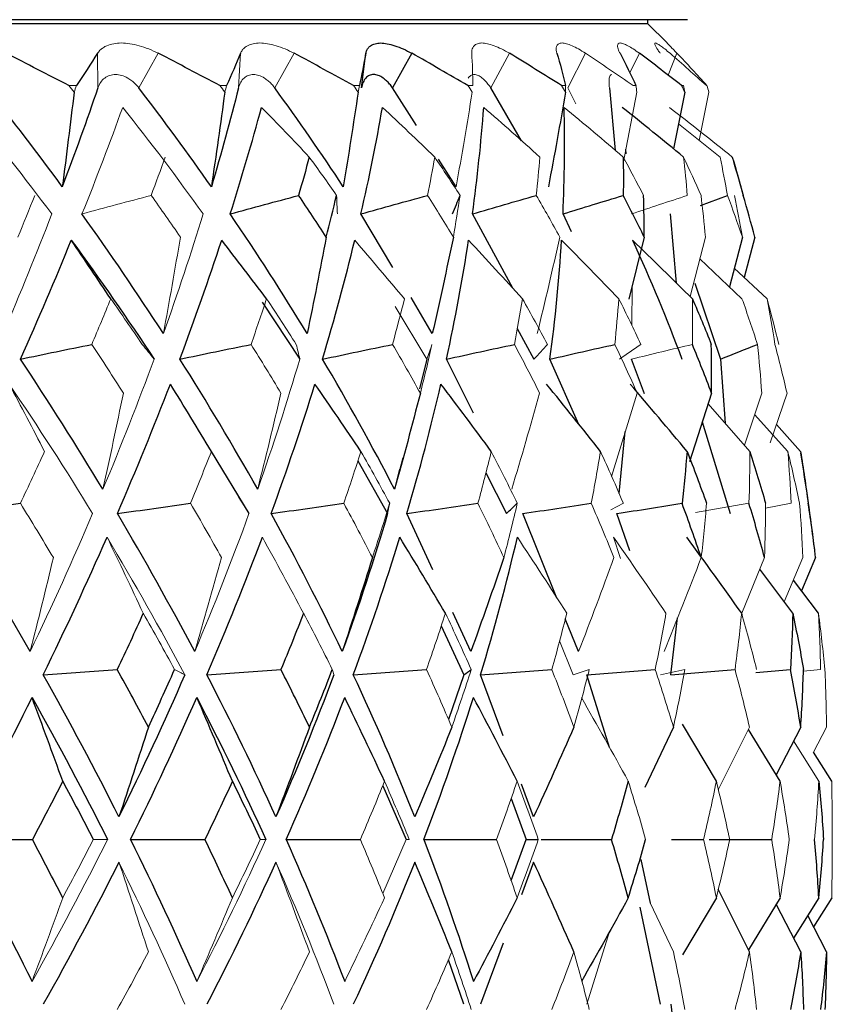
# Paper-space layout '_Right' of a CAD drawing. Header units: millimetres. Extents: x -233 to 25, y 0 to 365.
# Tile 10 of 11: x 12.59 to 22.5, y 144.49 to 156.5. Entities that reach past the tile are written whole.
import ezdxf

# ---------------------------------------------------------------- set-up
doc = ezdxf.new("R2010")
doc.units = ezdxf.units.MM

psp = doc.layouts.new('_Right')

# ---------------------------------------------------------------- linework, layer by layer
at = {"color": 7, "linetype": 'Continuous', "lineweight": 25}
for p, q in [((20.732, 156.5), (-20.732, 156.5)), ((20.25, 156.45), (20.25, 156.5)), ((20.25, 156.45), (-20.25, 156.45)), ((20.484, 156.216), (20.25, 156.45)), ((16.757, 155.667), (16.809, 156.09)), ((17.369, 156.09), (17.135, 155.667)), ((17.429, 155.21), (17.135, 155.667)), ((18.709, 155.023), (18.332, 155.667)), ((19.78, 155.667), (19.852, 154.905)), ((20.698, 155.617), (20.563, 154.923)), ((19.986, 154.863), (19.981, 154.921)), ((17.911, 154.463), (17.696, 154.797)), ((20.89, 154.235), (21.22, 154.357)), ((17.139, 153.478), (16.749, 154.13)), ((18.601, 153.224), (18.109, 154.13)), ((19.318, 153.913), (19.214, 154.13)), ((20.52, 154.13), (20.595, 153.288)), ((20.205, 153.848), (20.018, 153.09)), ((21.402, 153.848), (21.244, 153.241)), ((21.554, 153.848), (21.424, 153.356)), ((21.702, 153.096), (21.303, 153.469)), ((20.822, 153.286), (21.134, 152.36)), ((15.546, 153.055), (16.003, 152.36)), ((17.62, 152.673), (17.36, 153.11)), ((18.655, 152.732), (18.86, 152.36)), ((17.555, 152.36), (17.465, 151.999)), ((18.123, 151.7), (17.793, 152.36)), ((19.407, 151.563), (19.055, 152.36)), ((20.209, 151.936), (20.05, 152.36)), ((21.134, 152.36), (21.19, 151.578)), ((21.026, 151.945), (20.755, 151.106)), ((21.956, 151.233), (21.551, 151.685)), ((20.913, 151.595), (21.254, 150.476)), ((19.897, 150.721), (19.974, 151.477)), ((14.924, 151.232), (15.384, 150.476)), ((16.712, 151.121), (17.074, 150.476)), ((17.227, 151.016), (17.265, 151.156)), ((17.221, 151.018), (17.159, 150.772)), ((18.273, 150.974), (18.525, 150.476)), ((17.627, 149.79), (17.31, 150.476)), ((19.139, 149.446), (18.722, 150.476)), ((20.027, 150.021), (19.872, 150.476)), ((22.295, 149.939), (22.124, 149.532)), ((22.016, 149.26), (21.614, 149.799)), ((22.329, 149.26), (22.024, 149.665)), ((18.09, 148.792), (17.869, 149.269)), ((19.404, 148.792), (19.242, 149.192)), ((20.528, 148.51), (20.609, 149.203)), ((17.727, 149.105), (18.005, 148.51)), ((21.564, 148.536), (21.988, 148.574)), ((18.005, 148.51), (17.817, 147.966)), ((18.486, 147.765), (18.208, 148.51)), ((19.779, 147.623), (19.505, 148.51)), ((20.561, 147.871), (20.21, 147.133)), ((21.084, 147.211), (20.672, 147.908)), ((21.862, 147.211), (21.475, 147.844)), ((22.113, 147.871), (21.815, 147.288)), ((22.491, 147.211), (22.269, 147.564)), ((17.015, 147.157), (17.299, 146.5)), ((18.856, 146.776), (18.707, 147.175)), ((18.58, 147), (18.766, 146.5)), ((18.58, 146), (18.766, 146.5)), ((20.536, 146.5), (20.929, 146.5)), ((18.856, 146.224), (18.707, 145.825)), ((20.164, 146.258), (20.278, 145.724)), ((21.488, 145.129), (21.108, 145.894)), ((21.084, 145.789), (20.672, 145.092)), ((21.862, 145.789), (21.475, 145.156)), ((22.113, 145.129), (21.815, 145.712)), ((22.333, 145.789), (22.027, 145.298)), ((22.491, 145.789), (22.269, 145.436)), ((20.401, 144.49), (20.154, 145.677)), ((22.428, 145.129), (22.198, 145.572)), ((18.486, 145.235), (18.208, 144.49)), ((18.005, 144.49), (17.817, 145.034)), ((20.528, 144.49), (20.609, 143.797))]:
    psp.add_line(p, q, dxfattribs=at)
at = {"color": 144, "linetype": 'Continuous', "lineweight": 18}
for p, q in [((13.537, 156.09), (13.541, 155.667)), ((14.278, 156.09), (14.041, 155.667)), ((15.28, 156.09), (15.256, 155.667)), ((15.935, 156.09), (15.698, 155.667)), ((18.56, 156.09), (18.332, 155.667)), ((19.271, 155.667), (19.489, 156.09)), ((20.145, 156.09), (20.029, 155.851)), ((20.604, 156.09), (20.495, 155.824)), ((13.279, 155.697), (13.188, 155.697)), ((15.111, 155.697), (15.029, 155.697)), ((16.73, 155.697), (16.659, 155.697)), ((18.114, 155.697), (18.054, 155.697)), ((19.244, 155.697), (19.197, 155.697)), ((19.37, 155.475), (19.271, 155.667)), ((20.104, 155.697), (20.07, 155.697)), ((20.682, 155.697), (20.661, 155.697)), ((20.97, 155.697), (20.963, 155.697)), ((20.113, 155.617), (19.948, 154.746)), ((20.993, 155.617), (20.876, 155.027)), ((21.13, 154.825), (20.622, 155.228)), ((20.951, 153.848), (20.765, 153.122)), ((21.397, 153.096), (20.883, 153.584)), ((20.053, 152.771), (20.058, 153.251)), ((17.166, 153), (17.555, 152.36)), ((20.119, 151.945), (19.805, 150.93)), ((21.638, 151.945), (21.426, 151.309)), ((21.946, 151.945), (21.742, 151.34)), ((21.493, 151.233), (20.984, 151.814)), ((22.111, 151.233), (21.816, 151.561)), ((19.797, 150.52), (19.95, 150.601)), ((20.829, 150.491), (21.482, 150.601)), ((21.683, 150.543), (21.998, 150.601)), ((19.829, 150.187), (19.917, 149.929)), ((21.672, 149.939), (21.393, 149.261)), ((22.139, 149.939), (21.912, 149.399)), ((19.17, 148.924), (19.339, 148.51)), ((22.146, 148.554), (22.355, 148.574)), ((21.488, 147.871), (21.108, 147.106)), ((22.428, 147.871), (22.269, 147.564)), ((22.333, 147.211), (22.027, 147.702)), ((17.015, 145.843), (17.299, 146.5)), ((20.561, 145.129), (20.277, 145.726)), ((19.779, 145.377), (19.505, 144.49))]:
    psp.add_line(p, q, dxfattribs=at)
at = {"color": 7, "linetype": 'Continuous', "lineweight": 25}
for start, end in [(15.7206, 16.566), (7.006, 9.3539)]:
    psp.add_arc((-6.5, 146.5), 29, start, end, dxfattribs=at)
at = {"color": 144, "linetype": 'Continuous', "lineweight": 18}
for points, knots in [([(13.537, 156.09), (13.546, 156.103), (13.565, 156.128), (13.604, 156.159), (13.658, 156.188), (13.731, 156.21), (13.825, 156.219), (13.93, 156.21), (14.043, 156.185), (14.16, 156.146), (14.239, 156.109), (14.278, 156.09)], [0, 0, 0, 0, 0.081752, 0.164931, 0.250654, 0.376507, 0.500448, 0.624254, 0.749972, 0.877224, 1, 1, 1, 1]), ([(15.28, 156.09), (15.286, 156.103), (15.299, 156.128), (15.329, 156.159), (15.372, 156.188), (15.433, 156.21), (15.515, 156.219), (15.609, 156.21), (15.713, 156.185), (15.823, 156.146), (15.898, 156.109), (15.935, 156.09)], [0, 0, 0, 0, 0.081752, 0.164931, 0.250654, 0.376507, 0.500448, 0.624254, 0.749972, 0.877224, 1, 1, 1, 1]), ([(18.101, 156.09), (18.101, 156.103), (18.101, 156.128), (18.112, 156.159), (18.132, 156.188), (18.167, 156.21), (18.222, 156.219), (18.29, 156.21), (18.372, 156.185), (18.461, 156.146), (18.527, 156.109), (18.56, 156.09)], [0, 0, 0, 0, 0.081752, 0.164931, 0.250654, 0.376507, 0.500448, 0.624254, 0.749972, 0.877224, 1, 1, 1, 1]), ([(19.14, 156.09), (19.137, 156.103), (19.13, 156.128), (19.131, 156.159), (19.139, 156.188), (19.16, 156.21), (19.2, 156.219), (19.254, 156.21), (19.323, 156.185), (19.4, 156.146), (19.46, 156.109), (19.489, 156.09)], [0, 0, 0, 0, 0.081752, 0.164931, 0.250654, 0.376507, 0.500448, 0.624254, 0.749972, 0.877224, 1, 1, 1, 1]), ([(19.91, 156.09), (19.903, 156.103), (19.891, 156.128), (19.881, 156.159), (19.877, 156.188), (19.884, 156.21), (19.909, 156.219), (19.948, 156.21), (20.002, 156.185), (20.067, 156.146), (20.12, 156.109), (20.145, 156.09)], [0, 0, 0, 0, 0.081752, 0.164931, 0.250654, 0.376507, 0.500448, 0.624254, 0.749972, 0.877224, 1, 1, 1, 1]), ([(20.4, 156.09), (20.391, 156.103), (20.372, 156.128), (20.352, 156.159), (20.337, 156.188), (20.33, 156.21), (20.338, 156.219), (20.361, 156.21), (20.401, 156.185), (20.452, 156.146), (20.497, 156.109), (20.519, 156.09)], [0, 0, 0, 0, 0.081752, 0.164931, 0.250654, 0.376507, 0.500448, 0.624254, 0.749972, 0.877224, 1, 1, 1, 1]), ([(20.604, 156.09), (20.592, 156.103), (20.567, 156.128), (20.538, 156.159), (20.51, 156.188), (20.489, 156.21), (20.481, 156.219), (20.489, 156.21), (20.513, 156.185), (20.55, 156.146), (20.586, 156.109), (20.604, 156.09)], [0, 0, 0, 0, 0.081752, 0.164931, 0.250654, 0.376507, 0.500448, 0.624254, 0.749972, 0.877224, 1, 1, 1, 1]), ([(14.041, 155.667), (14.027, 155.684), (14, 155.716), (13.954, 155.757), (13.898, 155.794), (13.831, 155.823), (13.756, 155.834), (13.685, 155.823), (13.623, 155.791), (13.572, 155.74), (13.551, 155.692), (13.541, 155.667)], [0, 0, 0, 0, 0.083196, 0.165851, 0.250211, 0.374779, 0.499889, 0.625105, 0.749882, 0.875577, 1, 1, 1, 1]), ([(15.698, 155.667), (15.685, 155.684), (15.66, 155.716), (15.617, 155.757), (15.565, 155.794), (15.504, 155.823), (15.438, 155.834), (15.376, 155.823), (15.323, 155.791), (15.28, 155.74), (15.264, 155.692), (15.256, 155.667)], [0, 0, 0, 0, 0.083196, 0.165851, 0.250211, 0.374779, 0.499889, 0.625105, 0.749882, 0.875577, 1, 1, 1, 1]), ([(18.332, 155.667), (18.321, 155.684), (18.299, 155.716), (18.265, 155.757), (18.224, 155.794), (18.178, 155.823), (18.131, 155.834), (18.088, 155.824), (18.067, 155.8), (18.057, 155.788)], [0, 0, 0, 0, 0.110945, 0.22117, 0.333668, 0.499784, 0.666623, 0.833605, 1, 1, 1, 1]), ([(19.81, 155.83), (19.805, 155.829), (19.795, 155.828), (19.785, 155.813), (19.777, 155.785), (19.773, 155.74), (19.778, 155.692), (19.78, 155.667)], [0, 0, 0, 0, 0.167808, 0.333157, 0.500188, 0.751366, 1, 1, 1, 1])]:
    psp.add_open_spline(points, degree=3, knots=knots, dxfattribs=at)
at = {"color": 7, "linetype": 'Continuous', "lineweight": 25}
for points, knots in [([(16.809, 156.09), (16.812, 156.103), (16.818, 156.128), (16.839, 156.159), (16.871, 156.188), (16.919, 156.21), (16.988, 156.219), (17.069, 156.21), (17.163, 156.185), (17.263, 156.146), (17.334, 156.109), (17.369, 156.09)], [0, 0, 0, 0, 0.081752, 0.164931, 0.250654, 0.376507, 0.500448, 0.624254, 0.749972, 0.877224, 1, 1, 1, 1]), ([(17.135, 155.667), (17.123, 155.684), (17.1, 155.716), (17.061, 155.757), (17.014, 155.794), (16.96, 155.823), (16.903, 155.834), (16.85, 155.823), (16.807, 155.791), (16.773, 155.74), (16.762, 155.692), (16.757, 155.667)], [0, 0, 0, 0, 0.083196, 0.165851, 0.250211, 0.374779, 0.499889, 0.625105, 0.749882, 0.875577, 1, 1, 1, 1])]:
    psp.add_open_spline(points, degree=3, knots=knots, dxfattribs=at)
for points in [[(13.188, 155.697), (12.933, 155.829), (12.676, 155.96), (12.419, 156.09)], [(13.537, 156.09), (13.454, 155.96), (13.368, 155.829), (13.279, 155.697)], [(15.029, 155.697), (14.779, 155.829), (14.529, 155.96), (14.278, 156.09)], [(15.28, 156.09), (15.227, 155.96), (15.17, 155.829), (15.111, 155.697)], [(16.659, 155.697), (16.419, 155.829), (16.178, 155.96), (15.935, 156.09)], [(16.809, 156.09), (16.785, 155.96), (16.759, 155.829), (16.73, 155.697)], [(18.054, 155.697), (17.828, 155.829), (17.599, 155.96), (17.369, 156.09)], [(19.197, 155.697), (18.987, 155.829), (18.774, 155.96), (18.56, 156.09)], [(19.14, 156.09), (19.178, 155.96), (19.213, 155.829), (19.244, 155.697)], [(19.91, 156.09), (19.978, 155.96), (20.042, 155.829), (20.104, 155.697)], [(20.661, 155.697), (20.492, 155.829), (20.32, 155.96), (20.145, 156.09)], [(13.107, 154.463), (12.809, 154.869), (12.502, 155.271), (12.186, 155.667)], [(13.541, 155.667), (13.405, 155.271), (13.26, 154.869), (13.107, 154.463)], [(14.925, 154.463), (14.64, 154.869), (14.346, 155.271), (14.041, 155.667)], [(15.256, 155.667), (15.156, 155.271), (15.045, 154.869), (14.925, 154.463)], [(16.534, 154.463), (16.267, 154.869), (15.988, 155.271), (15.698, 155.667)], [(13.251, 155.617), (13.205, 155.231), (13.157, 154.847), (13.107, 154.463)], [(15.089, 155.617), (15.037, 155.231), (14.982, 154.847), (14.925, 154.463)], [(16.715, 155.617), (16.658, 155.231), (16.597, 154.847), (16.534, 154.463)], [(19.245, 155.617), (19.179, 155.231), (19.109, 154.847), (19.036, 154.463)], [(15.155, 154.13), (15.294, 154.57), (15.422, 155.003), (15.537, 155.431)], [(16.749, 154.13), (16.85, 154.57), (16.938, 155.003), (17.012, 155.431)], [(17.649, 154.825), (17.438, 155.029), (17.225, 155.231), (17.012, 155.431)], [(18.109, 154.13), (18.17, 154.57), (18.216, 155.003), (18.247, 155.431)], [(19.214, 154.13), (19.234, 154.57), (19.238, 155.003), (19.227, 155.431)], [(20.684, 154.825), (20.436, 155.029), (20.187, 155.231), (19.937, 155.431)], [(16.119, 154.825), (16.077, 154.67), (16.034, 154.514), (15.989, 154.357)], [(19.948, 154.825), (19.95, 154.67), (19.951, 154.514), (19.949, 154.357)], [(21.279, 154.825), (21.326, 154.67), (21.37, 154.514), (21.413, 154.357)], [(15.155, 154.13), (15.433, 154.206), (15.711, 154.282), (15.989, 154.357)], [(16.327, 153.848), (16.216, 154.018), (16.104, 154.187), (15.989, 154.357)], [(16.327, 153.848), (16.37, 154.018), (16.412, 154.187), (16.452, 154.357)], [(16.749, 154.13), (17.02, 154.206), (17.291, 154.282), (17.562, 154.357)], [(17.868, 154.13), (17.898, 154.206), (17.928, 154.282), (17.958, 154.357)], [(18.109, 154.13), (18.369, 154.206), (18.628, 154.282), (18.888, 154.357)], [(19.214, 154.13), (19.459, 154.206), (19.704, 154.282), (19.949, 154.357)], [(20.205, 153.848), (20.122, 154.018), (20.037, 154.187), (19.949, 154.357)], [(20.205, 153.848), (20.204, 154.018), (20.201, 154.187), (20.196, 154.357)], [(21.554, 153.848), (21.509, 154.018), (21.462, 154.187), (21.413, 154.357)], [(14.34, 152.673), (14.022, 153.164), (13.692, 153.65), (13.347, 154.13)], [(16.093, 152.673), (15.795, 153.164), (15.482, 153.65), (15.155, 154.13)], [(16.327, 153.848), (16.252, 153.455), (16.174, 153.064), (16.093, 152.673)], [(17.877, 153.848), (17.795, 153.455), (17.709, 153.064), (17.62, 152.673)], [(12.596, 152.36), (12.815, 152.848), (13.022, 153.331), (13.217, 153.809)], [(13.217, 153.809), (13.568, 153.331), (13.904, 152.848), (14.226, 152.36)], [(13.698, 153.096), (13.539, 153.336), (13.379, 153.574), (13.217, 153.809)], [(14.541, 152.36), (14.724, 152.848), (14.894, 153.331), (15.051, 153.809)], [(15.599, 153.096), (15.417, 153.336), (15.235, 153.573), (15.051, 153.809)], [(16.281, 152.36), (16.427, 152.848), (16.558, 153.331), (16.674, 153.809)], [(17.793, 152.36), (17.899, 152.848), (17.989, 153.331), (18.062, 153.809)], [(18.719, 153.096), (18.502, 153.336), (18.283, 153.574), (18.062, 153.809)], [(19.055, 152.36), (19.12, 152.848), (19.168, 153.331), (19.197, 153.809)], [(19.895, 153.096), (19.664, 153.336), (19.432, 153.574), (19.197, 153.809)], [(20.062, 153.809), (20.282, 153.331), (20.482, 152.848), (20.663, 152.36)], [(20.792, 153.096), (20.872, 152.911), (20.949, 152.725), (21.023, 152.539)], [(12.596, 152.36), (12.886, 152.42), (13.176, 152.48), (13.466, 152.539)], [(14.541, 152.36), (14.83, 152.42), (15.119, 152.48), (15.409, 152.539)], [(16.281, 152.36), (16.566, 152.42), (16.851, 152.48), (17.135, 152.539)], [(17.793, 152.36), (18.069, 152.42), (18.345, 152.48), (18.621, 152.539)], [(19.055, 152.36), (19.319, 152.42), (19.582, 152.48), (19.846, 152.539)], [(21.026, 151.945), (20.951, 152.143), (20.873, 152.342), (20.792, 152.539)], [(21.026, 151.945), (21.028, 152.143), (21.027, 152.342), (21.023, 152.539)], [(21.134, 152.36), (21.285, 152.42), (21.436, 152.48), (21.586, 152.539)], [(13.602, 150.772), (13.281, 151.305), (12.945, 151.834), (12.596, 152.36)], [(15.49, 150.772), (15.189, 151.305), (14.873, 151.834), (14.541, 152.36)], [(17.159, 150.772), (16.884, 151.305), (16.592, 151.834), (16.281, 152.36)], [(13.779, 150.476), (14.008, 151.007), (14.224, 151.533), (14.425, 152.055)], [(14.925, 151.233), (14.76, 151.51), (14.593, 151.784), (14.425, 152.055)], [(15.654, 150.476), (15.849, 151.007), (16.027, 151.533), (16.188, 152.055)], [(16.749, 151.233), (16.564, 151.51), (16.377, 151.784), (16.188, 152.055)], [(17.31, 150.476), (17.466, 151.007), (17.605, 151.533), (17.725, 152.055)], [(18.339, 151.233), (18.136, 151.51), (17.932, 151.784), (17.725, 152.055)], [(19.671, 151.233), (19.454, 151.51), (19.234, 151.784), (19.012, 152.055)], [(20.727, 151.233), (20.498, 151.51), (20.267, 151.784), (20.033, 152.055)], [(17.474, 151.945), (17.373, 151.552), (17.268, 151.161), (17.159, 150.772)], [(20.727, 151.233), (20.71, 151.023), (20.689, 150.812), (20.666, 150.601)], [(20.727, 151.233), (20.81, 151.023), (20.889, 150.812), (20.964, 150.601)], [(21.493, 151.233), (21.56, 151.023), (21.624, 150.812), (21.684, 150.601)], [(22.111, 151.233), (22.146, 151.023), (22.177, 150.812), (22.204, 150.601)], [(11.71, 150.476), (12.006, 150.518), (12.301, 150.56), (12.596, 150.601)], [(13.779, 150.476), (14.076, 150.518), (14.374, 150.56), (14.671, 150.601)], [(15.654, 150.476), (15.95, 150.518), (16.245, 150.56), (16.54, 150.601)], [(17.074, 150.476), (17.083, 150.518), (17.092, 150.56), (17.1, 150.601)], [(17.31, 150.476), (17.599, 150.518), (17.888, 150.56), (18.177, 150.601)], [(18.525, 150.476), (18.569, 150.518), (18.613, 150.56), (18.656, 150.601)], [(18.722, 150.476), (19.001, 150.518), (19.28, 150.56), (19.558, 150.601)], [(19.872, 150.476), (20.137, 150.518), (20.401, 150.56), (20.666, 150.601)], [(20.9, 149.939), (20.826, 150.16), (20.747, 150.381), (20.666, 150.601)], [(21.672, 149.939), (21.612, 150.16), (21.549, 150.381), (21.482, 150.601)], [(22.295, 149.939), (22.269, 150.16), (22.239, 150.381), (22.204, 150.601)], [(12.715, 148.792), (12.394, 149.356), (12.059, 149.917), (11.71, 150.476)], [(14.722, 148.792), (14.424, 149.356), (14.11, 149.917), (13.779, 150.476)], [(16.522, 148.792), (16.251, 149.356), (15.962, 149.917), (15.654, 150.476)], [(17.074, 150.476), (16.91, 149.917), (16.726, 149.356), (16.522, 148.792)], [(12.875, 148.51), (13.149, 149.072), (13.408, 149.631), (13.653, 150.187)], [(14.869, 148.51), (15.112, 149.072), (15.338, 149.631), (15.547, 150.187)], [(16.656, 148.51), (16.864, 149.072), (17.053, 149.631), (17.223, 150.187)], [(17.78, 149.26), (17.596, 149.572), (17.411, 149.88), (17.223, 150.187)], [(18.208, 148.51), (18.379, 149.072), (18.528, 149.631), (18.657, 150.187)], [(21.393, 149.26), (21.173, 149.572), (20.949, 149.88), (20.723, 150.187)], [(16.889, 149.939), (16.77, 149.555), (16.647, 149.173), (16.522, 148.792)], [(18.492, 149.939), (18.361, 149.555), (18.227, 149.173), (18.09, 148.792)], [(14.094, 149.26), (13.991, 149.032), (13.886, 148.803), (13.778, 148.574)], [(16.049, 149.26), (15.961, 149.032), (15.869, 148.803), (15.774, 148.574)], [(22.016, 149.26), (22.011, 149.032), (22.001, 148.803), (21.988, 148.574)], [(22.016, 149.26), (22.064, 149.032), (22.107, 148.803), (22.147, 148.574)], [(12.875, 148.51), (13.176, 148.531), (13.477, 148.553), (13.778, 148.574)], [(14.157, 147.871), (14.033, 148.106), (13.907, 148.34), (13.778, 148.574)], [(14.157, 147.871), (14.266, 148.106), (14.373, 148.34), (14.476, 148.574)], [(14.869, 148.51), (15.171, 148.531), (15.473, 148.553), (15.774, 148.574)], [(16.121, 147.871), (16.008, 148.106), (15.893, 148.34), (15.774, 148.574)], [(16.121, 147.871), (16.217, 148.106), (16.311, 148.34), (16.4, 148.574)], [(16.656, 148.51), (16.954, 148.531), (17.251, 148.553), (17.549, 148.574)], [(18.005, 148.51), (18.035, 148.531), (18.065, 148.553), (18.094, 148.574)], [(18.208, 148.51), (18.498, 148.531), (18.788, 148.553), (19.077, 148.574)], [(19.505, 148.51), (19.783, 148.531), (20.06, 148.553), (20.338, 148.574)], [(20.528, 148.51), (20.79, 148.531), (21.051, 148.553), (21.312, 148.574)], [(22.113, 147.871), (22.076, 148.106), (22.034, 148.34), (21.988, 148.574)], [(22.113, 147.871), (22.129, 148.106), (22.14, 148.34), (22.147, 148.574)], [(13.798, 146.776), (13.506, 147.355), (13.198, 147.933), (12.875, 148.51)], [(14.601, 148.51), (14.351, 147.933), (14.083, 147.355), (13.798, 146.776)], [(15.712, 146.776), (15.45, 147.355), (15.169, 147.933), (14.869, 148.51)], [(16.418, 148.51), (16.203, 147.933), (15.968, 147.355), (15.712, 146.776)], [(17.406, 146.776), (17.176, 147.355), (16.926, 147.933), (16.656, 148.51)], [(11.841, 146.5), (12.154, 147.078), (12.453, 147.655), (12.738, 148.231)], [(12.738, 148.231), (13.062, 147.655), (13.37, 147.078), (13.66, 146.5)], [(13.112, 147.211), (12.989, 147.554), (12.864, 147.894), (12.738, 148.231)], [(13.937, 146.5), (14.224, 147.078), (14.494, 147.655), (14.748, 148.231)], [(14.748, 148.231), (15.047, 147.655), (15.328, 147.078), (15.589, 146.5)], [(15.181, 147.211), (15.039, 147.554), (14.895, 147.894), (14.748, 148.231)], [(15.837, 146.5), (16.094, 147.078), (16.332, 147.655), (16.551, 148.231)], [(17.037, 147.211), (16.878, 147.554), (16.716, 147.894), (16.551, 148.231)], [(17.515, 146.5), (17.738, 147.078), (17.94, 147.655), (18.122, 148.231)], [(18.654, 147.211), (18.48, 147.554), (18.302, 147.894), (18.122, 148.231)], [(14.157, 147.871), (14.04, 147.504), (13.92, 147.139), (13.798, 146.776)], [(16.121, 147.871), (15.987, 147.504), (15.851, 147.139), (15.712, 146.776)], [(17.858, 147.871), (17.711, 147.504), (17.56, 147.139), (17.406, 146.776)], [(19.346, 147.871), (19.186, 147.504), (19.023, 147.139), (18.856, 146.776)], [(13.112, 147.211), (12.992, 146.975), (12.869, 146.738), (12.743, 146.5)], [(13.112, 147.211), (13.239, 146.975), (13.363, 146.738), (13.485, 146.5)], [(15.181, 147.211), (15.073, 146.975), (14.962, 146.738), (14.847, 146.5)], [(15.181, 147.211), (15.297, 146.975), (15.411, 146.738), (15.521, 146.5)], [(20.01, 147.211), (19.945, 146.975), (19.877, 146.738), (19.805, 146.5)], [(22.333, 147.211), (22.357, 146.975), (22.377, 146.738), (22.391, 146.5)], [(11.841, 146.5), (12.154, 145.922), (12.453, 145.345), (12.738, 144.769)], [(11.841, 146.5), (12.142, 146.5), (12.442, 146.5), (12.743, 146.5)], [(13.112, 145.789), (12.992, 146.025), (12.869, 146.262), (12.743, 146.5)], [(13.937, 146.5), (14.224, 145.922), (14.494, 145.345), (14.748, 144.769)], [(13.937, 146.5), (14.24, 146.5), (14.544, 146.5), (14.847, 146.5)], [(15.181, 145.789), (15.073, 146.025), (14.962, 146.262), (14.847, 146.5)], [(15.837, 146.5), (16.094, 145.922), (16.332, 145.345), (16.551, 144.769)], [(15.837, 146.5), (16.139, 146.5), (16.441, 146.5), (16.743, 146.5)], [(17.515, 146.5), (17.738, 145.922), (17.94, 145.345), (18.122, 144.769)], [(17.515, 146.5), (17.811, 146.5), (18.107, 146.5), (18.403, 146.5)], [(18.766, 146.5), (18.815, 146.5), (18.864, 146.5), (18.913, 146.5)], [(18.947, 146.5), (19.233, 146.5), (19.519, 146.5), (19.805, 146.5)], [(20.01, 145.789), (19.945, 146.025), (19.877, 146.262), (19.805, 146.5)], [(20.01, 145.789), (20.084, 146.025), (20.155, 146.262), (20.222, 146.5)], [(20.996, 146.5), (21.251, 146.5), (21.505, 146.5), (21.759, 146.5)], [(22.333, 145.789), (22.321, 146.025), (22.305, 146.262), (22.283, 146.5)], [(22.333, 145.789), (22.357, 146.025), (22.377, 146.262), (22.391, 146.5)], [(13.798, 146.224), (13.506, 145.645), (13.198, 145.067), (12.875, 144.49)], [(15.712, 146.224), (15.45, 145.645), (15.169, 145.067), (14.869, 144.49)], [(17.406, 146.224), (17.176, 145.645), (16.926, 145.067), (16.656, 144.49)], [(17.858, 145.129), (17.711, 145.496), (17.56, 145.861), (17.406, 146.224)], [(19.346, 145.129), (19.186, 145.496), (19.023, 145.861), (18.856, 146.224)], [(18.654, 145.789), (18.48, 145.446), (18.302, 145.106), (18.122, 144.769)], [(20.01, 145.789), (19.822, 145.446), (19.632, 145.106), (19.438, 144.769)], [(22.113, 145.129), (22.076, 144.894), (22.034, 144.66), (21.988, 144.426)], [(22.113, 145.129), (22.129, 144.894), (22.14, 144.66), (22.147, 144.426)], [(22.428, 145.129), (22.408, 144.894), (22.384, 144.66), (22.355, 144.426)], [(22.428, 145.129), (22.426, 144.894), (22.419, 144.66), (22.408, 144.426)]]:
    psp.add_open_spline(points, degree=3, dxfattribs=at)
at = {"color": 144, "linetype": 'Continuous', "lineweight": 18}
for points in [[(18.101, 156.09), (18.109, 155.96), (18.113, 155.829), (18.114, 155.697)], [(20.07, 155.697), (19.879, 155.829), (19.685, 155.96), (19.489, 156.09)], [(20.963, 155.697), (20.817, 155.829), (20.669, 155.96), (20.519, 156.09)], [(20.604, 156.09), (20.729, 155.96), (20.85, 155.829), (20.97, 155.697)], [(13.251, 155.617), (13.23, 155.644), (13.209, 155.67), (13.188, 155.697)], [(13.251, 155.617), (13.26, 155.644), (13.27, 155.67), (13.279, 155.697)], [(15.089, 155.617), (15.069, 155.644), (15.049, 155.67), (15.029, 155.697)], [(15.089, 155.617), (15.096, 155.644), (15.104, 155.67), (15.111, 155.697)], [(16.715, 155.617), (16.697, 155.644), (16.678, 155.67), (16.659, 155.697)], [(16.715, 155.617), (16.72, 155.644), (16.725, 155.67), (16.73, 155.697)], [(18.107, 155.617), (18.09, 155.644), (18.072, 155.67), (18.054, 155.697)], [(19.245, 155.617), (19.229, 155.644), (19.213, 155.67), (19.197, 155.697)], [(19.245, 155.617), (19.245, 155.644), (19.245, 155.67), (19.244, 155.697)], [(20.113, 155.617), (20.11, 155.644), (20.107, 155.67), (20.104, 155.697)], [(20.698, 155.617), (20.686, 155.644), (20.674, 155.67), (20.661, 155.697)], [(20.698, 155.617), (20.693, 155.644), (20.687, 155.67), (20.682, 155.697)], [(20.993, 155.617), (20.985, 155.644), (20.977, 155.67), (20.97, 155.697)], [(18.107, 155.617), (18.045, 155.231), (17.98, 154.847), (17.911, 154.463)], [(11.957, 155.431), (12.309, 155.003), (12.65, 154.57), (12.979, 154.13)], [(13.347, 154.13), (13.524, 154.57), (13.689, 155.003), (13.844, 155.431)], [(13.844, 155.431), (14.184, 155.003), (14.51, 154.57), (14.825, 154.13)], [(16.119, 154.825), (15.926, 155.029), (15.732, 155.231), (15.537, 155.431)], [(18.931, 154.825), (18.705, 155.029), (18.477, 155.231), (18.247, 155.431)], [(19.948, 154.825), (19.709, 155.029), (19.469, 155.231), (19.227, 155.431)], [(21.279, 154.825), (21.025, 155.029), (20.768, 155.231), (20.511, 155.431)], [(14.363, 154.825), (14.307, 154.67), (14.25, 154.514), (14.191, 154.357)], [(16.119, 154.825), (16.232, 154.67), (16.343, 154.514), (16.452, 154.357)], [(17.649, 154.825), (17.622, 154.67), (17.593, 154.514), (17.562, 154.357)], [(17.649, 154.825), (17.754, 154.67), (17.857, 154.514), (17.958, 154.357)], [(18.931, 154.825), (18.919, 154.67), (18.904, 154.514), (18.888, 154.357)], [(19.948, 154.825), (20.032, 154.67), (20.115, 154.514), (20.196, 154.357)], [(20.684, 154.825), (20.701, 154.67), (20.717, 154.514), (20.73, 154.357)], [(20.684, 154.825), (20.757, 154.67), (20.828, 154.514), (20.897, 154.357)], [(21.13, 154.825), (21.162, 154.67), (21.192, 154.514), (21.22, 154.357)], [(21.279, 154.825), (21.326, 154.67), (21.37, 154.514), (21.413, 154.357)], [(12.565, 153.848), (12.635, 154.018), (12.704, 154.187), (12.771, 154.357)], [(13.347, 154.13), (13.629, 154.206), (13.91, 154.282), (14.191, 154.357)], [(14.548, 153.848), (14.431, 154.018), (14.312, 154.187), (14.191, 154.357)], [(16.462, 154.13), (16.459, 154.206), (16.456, 154.282), (16.452, 154.357)], [(17.877, 153.848), (17.774, 154.018), (17.669, 154.187), (17.562, 154.357)], [(17.877, 153.848), (17.906, 154.018), (17.933, 154.187), (17.958, 154.357)], [(19.175, 153.848), (19.082, 154.018), (18.986, 154.187), (18.888, 154.357)], [(20.05, 154.13), (20.277, 154.206), (20.504, 154.282), (20.73, 154.357)], [(20.951, 153.848), (20.935, 154.018), (20.917, 154.187), (20.897, 154.357)], [(21.402, 153.848), (21.344, 154.018), (21.284, 154.187), (21.22, 154.357)], [(21.402, 153.848), (21.372, 154.018), (21.339, 154.187), (21.304, 154.357)], [(12.979, 154.13), (12.793, 153.65), (12.595, 153.164), (12.385, 152.673)], [(14.825, 154.13), (14.677, 153.65), (14.515, 153.164), (14.34, 152.673)], [(14.548, 153.848), (14.482, 153.455), (14.412, 153.064), (14.34, 152.673)], [(19.175, 153.848), (19.087, 153.455), (18.996, 153.064), (18.9, 152.673)], [(17.28, 153.096), (17.079, 153.336), (16.877, 153.574), (16.674, 153.809)], [(20.792, 153.096), (20.551, 153.336), (20.308, 153.573), (20.062, 153.809)], [(13.698, 153.096), (13.622, 152.911), (13.545, 152.725), (13.466, 152.539)], [(13.698, 153.096), (13.828, 152.911), (13.956, 152.725), (14.082, 152.539)], [(15.599, 153.096), (15.537, 152.911), (15.474, 152.725), (15.409, 152.539)], [(15.599, 153.096), (15.722, 152.911), (15.843, 152.725), (15.961, 152.539)], [(17.28, 153.096), (17.234, 152.911), (17.186, 152.725), (17.135, 152.539)], [(18.719, 153.096), (18.689, 152.911), (18.656, 152.725), (18.621, 152.539)], [(18.719, 153.096), (18.824, 152.911), (18.925, 152.725), (19.024, 152.539)], [(19.895, 153.096), (19.881, 152.911), (19.865, 152.725), (19.846, 152.539)], [(19.895, 153.096), (19.988, 152.911), (20.078, 152.725), (20.165, 152.539)], [(20.792, 153.096), (20.795, 152.911), (20.795, 152.725), (20.792, 152.539)], [(21.397, 153.096), (21.463, 152.911), (21.526, 152.725), (21.586, 152.539)], [(21.702, 153.096), (21.737, 152.911), (21.769, 152.725), (21.799, 152.539)], [(21.702, 153.096), (21.753, 152.911), (21.801, 152.725), (21.846, 152.539)], [(13.852, 151.945), (13.726, 152.143), (13.597, 152.342), (13.466, 152.539)], [(14.226, 152.36), (14.179, 152.42), (14.131, 152.48), (14.082, 152.539)], [(15.774, 151.945), (15.655, 152.143), (15.533, 152.342), (15.409, 152.539)], [(16.003, 152.36), (15.99, 152.42), (15.976, 152.48), (15.961, 152.539)], [(17.474, 151.945), (17.364, 152.143), (17.251, 152.342), (17.135, 152.539)], [(17.474, 151.945), (17.524, 152.143), (17.572, 152.342), (17.616, 152.539)], [(17.555, 152.36), (17.576, 152.42), (17.597, 152.48), (17.616, 152.539)], [(18.929, 151.945), (18.83, 152.143), (18.727, 152.342), (18.621, 152.539)], [(18.86, 152.36), (18.916, 152.42), (18.97, 152.48), (19.024, 152.539)], [(20.119, 151.945), (20.031, 152.143), (19.94, 152.342), (19.846, 152.539)], [(19.901, 152.36), (19.99, 152.42), (20.078, 152.48), (20.165, 152.539)], [(20.05, 152.36), (20.297, 152.42), (20.545, 152.48), (20.792, 152.539)], [(21.638, 151.945), (21.624, 152.143), (21.606, 152.342), (21.586, 152.539)], [(21.946, 151.945), (21.9, 152.143), (21.851, 152.342), (21.799, 152.539)], [(14.226, 152.36), (14.033, 151.834), (13.825, 151.305), (13.602, 150.772)], [(16.003, 152.36), (15.849, 151.834), (15.677, 151.305), (15.49, 150.772)], [(12.459, 152.055), (12.813, 151.533), (13.153, 151.007), (13.477, 150.476)], [(12.89, 151.233), (12.748, 151.51), (12.604, 151.784), (12.459, 152.055)], [(13.852, 151.945), (13.772, 151.552), (13.688, 151.161), (13.602, 150.772)], [(15.774, 151.945), (15.682, 151.552), (15.587, 151.161), (15.49, 150.772)], [(18.929, 151.945), (18.819, 151.552), (18.706, 151.161), (18.588, 150.772)], [(12.89, 151.233), (12.794, 151.023), (12.696, 150.812), (12.596, 150.601)], [(14.925, 151.233), (14.842, 151.023), (14.758, 150.812), (14.671, 150.601)], [(14.925, 151.233), (15.054, 151.023), (15.18, 150.812), (15.304, 150.601)], [(16.749, 151.233), (16.682, 151.023), (16.612, 150.812), (16.54, 150.601)], [(16.749, 151.233), (16.869, 151.023), (16.986, 150.812), (17.1, 150.601)], [(18.339, 151.233), (18.288, 151.023), (18.234, 150.812), (18.177, 150.601)], [(18.339, 151.233), (18.448, 151.023), (18.554, 150.812), (18.656, 150.601)], [(19.671, 151.233), (19.637, 151.023), (19.599, 150.812), (19.558, 150.601)], [(19.671, 151.233), (19.768, 151.023), (19.861, 150.812), (19.95, 150.601)], [(21.493, 151.233), (21.493, 151.023), (21.489, 150.812), (21.482, 150.601)], [(21.956, 151.233), (21.974, 151.023), (21.987, 150.812), (21.998, 150.601)], [(21.956, 151.233), (22.007, 151.023), (22.055, 150.812), (22.099, 150.601)], [(12.998, 149.939), (12.866, 150.16), (12.732, 150.381), (12.596, 150.601)], [(15.049, 149.939), (14.926, 150.16), (14.8, 150.381), (14.671, 150.601)], [(15.384, 150.476), (15.358, 150.518), (15.331, 150.56), (15.304, 150.601)], [(16.889, 149.939), (16.776, 150.16), (16.659, 150.381), (16.54, 150.601)], [(16.889, 149.939), (16.962, 150.16), (17.033, 150.381), (17.1, 150.601)], [(18.492, 149.939), (18.39, 150.16), (18.285, 150.381), (18.177, 150.601)], [(18.492, 149.939), (18.55, 150.16), (18.605, 150.381), (18.656, 150.601)], [(19.835, 149.939), (19.746, 150.16), (19.654, 150.381), (19.558, 150.601)], [(20.9, 149.939), (20.925, 150.16), (20.947, 150.381), (20.964, 150.601)], [(21.672, 149.939), (21.68, 150.16), (21.684, 150.381), (21.684, 150.601)], [(22.139, 149.939), (22.13, 150.16), (22.116, 150.381), (22.099, 150.601)], [(13.477, 150.476), (13.239, 149.917), (12.985, 149.356), (12.715, 148.792)], [(15.384, 150.476), (15.181, 149.917), (14.96, 149.356), (14.722, 148.792)], [(13.653, 150.187), (13.986, 149.631), (14.302, 149.072), (14.601, 148.51)], [(14.094, 149.26), (13.949, 149.572), (13.802, 149.88), (13.653, 150.187)], [(16.049, 149.26), (15.884, 149.572), (15.717, 149.88), (15.547, 150.187)], [(19.26, 149.26), (19.062, 149.572), (18.861, 149.88), (18.657, 150.187)], [(20.47, 149.26), (20.259, 149.572), (20.046, 149.88), (19.829, 150.187)], [(12.998, 149.939), (12.906, 149.555), (12.812, 149.173), (12.715, 148.792)], [(15.049, 149.939), (14.943, 149.555), (14.834, 149.173), (14.722, 148.792)], [(19.835, 149.939), (19.695, 149.555), (19.552, 149.173), (19.404, 148.792)], [(20.9, 149.939), (20.753, 149.555), (20.601, 149.173), (20.446, 148.792)], [(14.094, 149.26), (14.224, 149.032), (14.352, 148.803), (14.476, 148.574)], [(16.049, 149.26), (16.17, 149.032), (16.287, 148.803), (16.4, 148.574)], [(17.78, 149.26), (17.706, 149.032), (17.629, 148.803), (17.549, 148.574)], [(17.78, 149.26), (17.888, 149.032), (17.993, 148.803), (18.094, 148.574)], [(19.26, 149.26), (19.203, 149.032), (19.142, 148.803), (19.077, 148.574)], [(20.47, 149.26), (20.43, 149.032), (20.386, 148.803), (20.338, 148.574)], [(21.393, 149.26), (21.37, 149.032), (21.343, 148.803), (21.312, 148.574)], [(21.393, 149.26), (21.458, 149.032), (21.518, 148.803), (21.575, 148.574)], [(22.329, 149.26), (22.342, 149.032), (22.351, 148.803), (22.355, 148.574)], [(22.329, 149.26), (22.36, 149.032), (22.386, 148.803), (22.408, 148.574)], [(14.601, 148.51), (14.56, 148.531), (14.519, 148.553), (14.476, 148.574)], [(16.418, 148.51), (16.413, 148.531), (16.407, 148.553), (16.4, 148.574)], [(17.858, 147.871), (17.758, 148.106), (17.655, 148.34), (17.549, 148.574)], [(17.858, 147.871), (17.941, 148.106), (18.019, 148.34), (18.094, 148.574)], [(19.346, 147.871), (19.26, 148.106), (19.17, 148.34), (19.077, 148.574)], [(19.339, 148.51), (19.404, 148.531), (19.47, 148.553), (19.534, 148.574)], [(19.346, 147.871), (19.412, 148.106), (19.475, 148.34), (19.534, 148.574)], [(20.561, 147.871), (20.49, 148.106), (20.416, 148.34), (20.338, 148.574)], [(20.401, 148.51), (20.501, 148.531), (20.601, 148.553), (20.7, 148.574)], [(20.561, 147.871), (20.611, 148.106), (20.658, 148.34), (20.7, 148.574)], [(21.488, 147.871), (21.433, 148.106), (21.375, 148.34), (21.312, 148.574)], [(22.428, 147.871), (22.426, 148.106), (22.419, 148.34), (22.408, 148.574)], [(20.01, 147.211), (19.822, 147.554), (19.632, 147.894), (19.438, 148.231)], [(17.037, 147.211), (16.943, 146.975), (16.844, 146.738), (16.743, 146.5)], [(17.037, 147.211), (17.141, 146.975), (17.241, 146.738), (17.338, 146.5)], [(18.654, 147.211), (18.574, 146.975), (18.49, 146.738), (18.403, 146.5)], [(18.654, 147.211), (18.744, 146.975), (18.83, 146.738), (18.913, 146.5)], [(20.01, 147.211), (20.084, 146.975), (20.155, 146.738), (20.222, 146.5)], [(21.084, 147.211), (21.036, 146.975), (20.985, 146.738), (20.929, 146.5)], [(21.084, 147.211), (21.142, 146.975), (21.196, 146.738), (21.247, 146.5)], [(21.862, 147.211), (21.832, 146.975), (21.798, 146.738), (21.759, 146.5)], [(21.862, 147.211), (21.903, 146.975), (21.94, 146.738), (21.973, 146.5)], [(22.333, 147.211), (22.321, 146.975), (22.305, 146.738), (22.283, 146.5)], [(22.491, 147.211), (22.497, 146.975), (22.498, 146.738), (22.495, 146.5)], [(22.491, 147.211), (22.497, 146.975), (22.498, 146.738), (22.495, 146.5)], [(12.738, 144.769), (13.062, 145.345), (13.37, 145.922), (13.66, 146.5)], [(13.112, 145.789), (13.239, 146.025), (13.363, 146.262), (13.485, 146.5)], [(13.66, 146.5), (13.603, 146.5), (13.544, 146.5), (13.485, 146.5)], [(14.748, 144.769), (15.047, 145.345), (15.328, 145.922), (15.589, 146.5)], [(15.181, 145.789), (15.297, 146.025), (15.411, 146.262), (15.521, 146.5)], [(15.589, 146.5), (15.567, 146.5), (15.544, 146.5), (15.521, 146.5)], [(17.037, 145.789), (16.943, 146.025), (16.844, 146.262), (16.743, 146.5)], [(17.299, 146.5), (17.313, 146.5), (17.326, 146.5), (17.338, 146.5)], [(18.654, 145.789), (18.574, 146.025), (18.49, 146.262), (18.403, 146.5)], [(18.654, 145.789), (18.744, 146.025), (18.83, 146.262), (18.913, 146.5)], [(21.084, 145.789), (21.036, 146.025), (20.985, 146.262), (20.929, 146.5)], [(21.084, 145.789), (21.142, 146.025), (21.196, 146.262), (21.247, 146.5)], [(21.862, 145.789), (21.832, 146.025), (21.798, 146.262), (21.759, 146.5)], [(21.862, 145.789), (21.903, 146.025), (21.94, 146.262), (21.973, 146.5)], [(22.491, 145.789), (22.497, 146.025), (22.498, 146.262), (22.495, 146.5)], [(22.491, 145.789), (22.497, 146.025), (22.498, 146.262), (22.495, 146.5)], [(14.601, 144.49), (14.351, 145.067), (14.083, 145.645), (13.798, 146.224)], [(14.157, 145.129), (14.04, 145.496), (13.92, 145.861), (13.798, 146.224)], [(16.418, 144.49), (16.203, 145.067), (15.968, 145.645), (15.712, 146.224)], [(16.121, 145.129), (15.987, 145.496), (15.851, 145.861), (15.712, 146.224)], [(13.112, 145.789), (12.989, 145.446), (12.864, 145.106), (12.738, 144.769)], [(15.181, 145.789), (15.039, 145.446), (14.895, 145.106), (14.748, 144.769)], [(17.037, 145.789), (16.878, 145.446), (16.716, 145.106), (16.551, 144.769)], [(14.157, 145.129), (14.033, 144.894), (13.907, 144.66), (13.778, 144.426)], [(16.121, 145.129), (16.008, 144.894), (15.893, 144.66), (15.774, 144.426)], [(17.858, 145.129), (17.758, 144.894), (17.655, 144.66), (17.549, 144.426)], [(17.858, 145.129), (17.941, 144.894), (18.019, 144.66), (18.094, 144.426)], [(19.346, 145.129), (19.26, 144.894), (19.17, 144.66), (19.077, 144.426)], [(19.346, 145.129), (19.412, 144.894), (19.475, 144.66), (19.534, 144.426)], [(20.561, 145.129), (20.611, 144.894), (20.658, 144.66), (20.7, 144.426)], [(21.488, 145.129), (21.433, 144.894), (21.375, 144.66), (21.312, 144.426)], [(21.488, 145.129), (21.521, 144.894), (21.55, 144.66), (21.575, 144.426)]]:
    psp.add_open_spline(points, degree=3, dxfattribs=at)

doc.saveas('drawing.dxf')
